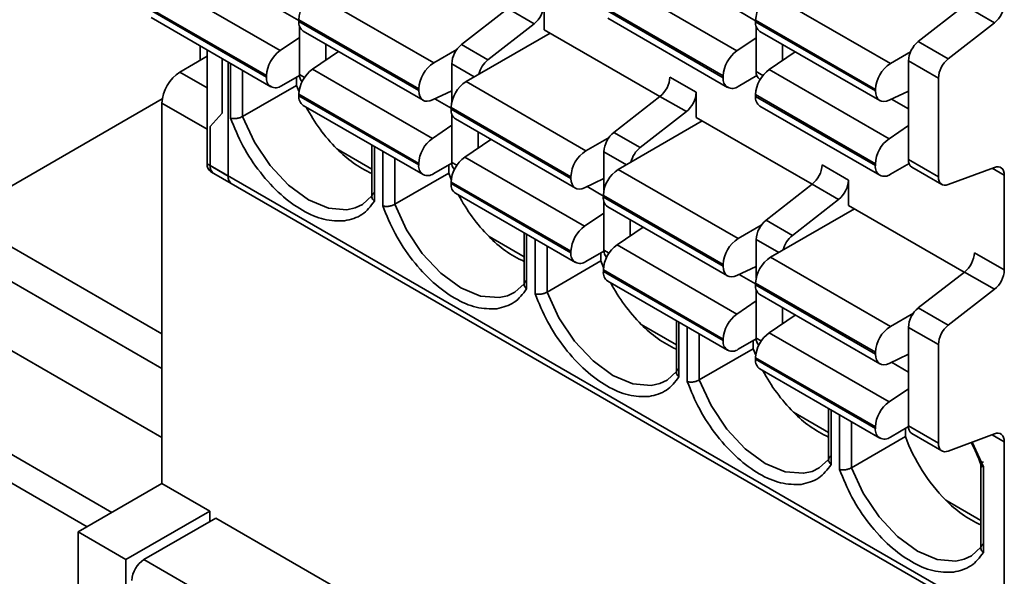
# Model space of a CAD drawing. Header units: millimetres. Extents: x 11 to 199, y 5 to 292.
# Tile 37 of 53: x 95 to 101, y 162 to 165. Entities that reach past the tile are written whole.
import ezdxf

# ---------------------------------------------------------------- set-up
doc = ezdxf.new("R2010")
doc.units = ezdxf.units.MM

msp = doc.modelspace()

# ---------------------------------------------------------------- linework, layer by layer
at = {"color": 7, "linetype": 'Continuous', "lineweight": 35}
for p, q in [((96.5807, 164.9625), (95.8737, 165.3708)), ((99.2748, 164.9607), (98.5678, 165.369)), ((96.7795, 165.2977), (97.4866, 164.8895)), ((99.4735, 165.2939), (100.1806, 164.8857)), ((96.5002, 164.8143), (95.793, 165.2227)), ((96.5002, 164.8058), (95.793, 165.214)), ((97.9231, 165.2105), (97.6511, 164.998)), ((98.0787, 165.1207), (97.9231, 165.2105)), ((98.1371, 165.0855), (98.1371, 165.2348)), ((99.1942, 164.8125), (98.4871, 165.2209)), ((99.1942, 164.8019), (98.4871, 165.2101)), ((100.6172, 165.2279), (100.3451, 165.0155)), ((100.794, 165.1258), (100.6172, 165.2279)), ((95.8189, 165.1567), (96.526, 164.7485)), ((96.6911, 165.1446), (97.3982, 164.7364)), ((96.6911, 165.1446), (96.6911, 165.1341)), ((96.6911, 165.1341), (97.3982, 164.7257)), ((98.513, 165.1529), (99.2201, 164.7447)), ((99.3851, 165.1408), (100.0923, 164.7326)), ((99.3851, 165.1323), (99.3851, 165.1408)), ((99.3851, 165.1323), (100.0923, 164.7239)), ((96.6946, 165.1075), (96.6946, 164.8208)), ((96.717, 165.0768), (97.4241, 164.6686)), ((97.8066, 164.9082), (98.0787, 165.1207)), ((98.8201, 164.6912), (98.1371, 165.0855)), ((99.3887, 165.1057), (99.3887, 164.8382)), ((99.411, 165.075), (100.1181, 164.6668)), ((100.794, 165.1258), (100.5219, 164.9134)), ((96.5807, 164.9625), (96.6946, 165.0397)), ((98.1725, 165.0651), (97.6775, 164.7793)), ((99.2748, 164.9607), (99.3887, 165.038)), ((100.5219, 164.9134), (100.3451, 165.0155)), ((96.1094, 164.9052), (96.1094, 164.989)), ((96.1501, 164.2932), (96.1501, 164.9655)), ((96.9253, 164.9565), (96.7718, 164.8523)), ((96.8502, 164.9055), (96.8502, 164.9999)), ((97.4866, 164.8895), (97.6228, 164.9682)), ((97.6511, 164.998), (97.8066, 164.9082)), ((99.6194, 164.9548), (99.4658, 164.8506)), ((99.5442, 164.9038), (99.5442, 164.9982)), ((96.1501, 164.9287), (95.9892, 164.8358)), ((100.1806, 164.8857), (100.2988, 164.9539)), ((100.4635, 164.7993), (100.2867, 164.9013)), ((100.2867, 164.9013), (100.2867, 164.3198)), ((96.2739, 164.2218), (96.2739, 164.8941)), ((97.4787, 164.444), (96.7718, 164.8523)), ((97.5926, 164.8839), (97.5926, 164.6569)), ((100.1728, 164.4423), (99.4658, 164.8506)), ((96.5002, 164.8143), (96.5002, 164.8058)), ((96.6947, 164.816), (96.5885, 164.7547)), ((96.6769, 164.8058), (96.6769, 164.7571)), ((99.0351, 164.7164), (98.8796, 164.8062)), ((99.1942, 164.8019), (99.1942, 164.8125)), ((99.3924, 164.8143), (99.2826, 164.7509)), ((99.4094, 164.7924), (99.4119, 164.791)), ((100.4635, 164.7993), (100.4635, 164.2177)), ((96.3587, 164.5735), (96.6769, 164.7571)), ((96.6769, 164.7571), (96.6919, 164.7188)), ((97.3982, 164.7257), (97.3982, 164.7364)), ((97.5926, 164.7249), (97.4789, 164.6708)), ((97.6775, 164.7793), (98.3846, 164.3711)), ((100.0923, 164.7239), (100.0923, 164.7326)), ((100.2867, 164.7232), (100.1729, 164.669)), ((91.69, 162.2552), (95.8852, 164.677)), ((97.3982, 164.2959), (96.6911, 164.7043)), ((96.6911, 164.7043), (96.6911, 164.6956)), ((97.3982, 164.2873), (96.6911, 164.6956)), ((98.8211, 164.692), (98.5491, 164.4796)), ((98.9767, 164.6022), (98.8211, 164.692)), ((99.0351, 164.5671), (99.0351, 164.7164)), ((100.0923, 164.2941), (99.3851, 164.7025)), ((99.3851, 164.7025), (99.3851, 164.6917)), ((100.0923, 164.2835), (99.3851, 164.6917)), ((95.8832, 164.6521), (95.8832, 162.4066)), ((96.717, 164.6383), (97.4241, 164.2301)), ((97.5891, 164.6262), (98.2962, 164.218)), ((97.5891, 164.6262), (97.5891, 164.6156)), ((97.5891, 164.6156), (98.2962, 164.2073)), ((99.411, 164.6345), (100.1181, 164.2263)), ((96.1678, 164.515), (96.2385, 164.5919)), ((97.5926, 164.5891), (97.5926, 164.3023)), ((97.615, 164.5584), (98.3221, 164.1502)), ((98.7047, 164.3898), (98.9767, 164.6022)), ((99.7181, 164.1728), (99.0351, 164.5671)), ((96.1678, 164.283), (96.1678, 164.515)), ((97.4787, 164.444), (97.5926, 164.5213)), ((99.0705, 164.5466), (98.5755, 164.2609)), ((100.1728, 164.4423), (100.2867, 164.5195)), ((97.8234, 164.4381), (97.6698, 164.3339)), ((97.7482, 164.3871), (97.7482, 164.4815)), ((98.3846, 164.3711), (98.5208, 164.4498)), ((98.5491, 164.4796), (98.7047, 164.3898)), ((96.9151, 164.3824), (97.1219, 164.2629)), ((97.1219, 164.4046), (97.1219, 164.0923)), ((98.3767, 163.9256), (97.6698, 164.3339)), ((98.4907, 164.3655), (98.4907, 164.1384)), ((100.4635, 164.2177), (100.2867, 164.3198)), ((96.2739, 164.2218), (96.1501, 164.2932)), ((100.8524, 161.5787), (96.1678, 164.283)), ((97.3982, 164.2959), (97.3982, 164.2873)), ((97.5928, 164.2976), (97.4866, 164.2363)), ((97.575, 164.2873), (97.575, 164.2387)), ((98.5755, 164.2609), (99.2826, 163.8527)), ((99.9332, 164.198), (99.7776, 164.2878)), ((100.0923, 164.2835), (100.0923, 164.2941)), ((100.2904, 164.2958), (100.1806, 164.2325)), ((100.3074, 164.274), (100.4842, 164.1719)), ((100.5219, 164.171), (100.794, 164.2727)), ((96.1709, 164.2475), (96.2946, 164.176)), ((96.1885, 164.2373), (100.8731, 161.5329)), ((97.2568, 164.055), (97.575, 164.2387)), ((97.575, 164.2387), (97.59, 164.2004)), ((98.2962, 164.2073), (98.2962, 164.218)), ((98.4907, 164.2065), (98.3769, 164.1523)), ((100.8524, 164.226), (100.8524, 163.6673)), ((98.2962, 163.7775), (97.5891, 164.1858)), ((97.5891, 164.1858), (97.5891, 164.1771)), ((98.2962, 163.7689), (97.5891, 164.1771)), ((99.7192, 164.1736), (99.4471, 163.9612)), ((99.8747, 164.0838), (99.7192, 164.1736)), ((99.9332, 164.0486), (99.9332, 164.198)), ((97.615, 164.1199), (98.3221, 163.7117)), ((98.4871, 164.1078), (99.1942, 163.6996)), ((98.4871, 164.1078), (98.4871, 164.0972)), ((98.4871, 164.0972), (99.1942, 163.6888)), ((99.6027, 163.8714), (99.8747, 164.0838)), ((98.4907, 164.0707), (98.4907, 163.7839)), ((98.513, 164.04), (99.2201, 163.6318)), ((99.9685, 164.0282), (99.4735, 163.7425)), ((100.6161, 163.6544), (99.9332, 164.0486)), ((95.8832, 163.2903), (94.6831, 163.983)), ((98.3767, 163.9256), (98.4907, 164.0029)), ((98.7214, 163.9197), (98.5678, 163.8155)), ((98.6462, 163.8687), (98.6462, 163.9631)), ((99.2826, 163.8527), (99.4188, 163.9313)), ((99.4471, 163.9612), (99.6027, 163.8714)), ((97.8131, 163.8639), (98.0199, 163.7445)), ((98.0199, 163.8861), (98.0199, 163.5739)), ((99.2748, 163.4072), (98.5678, 163.8155)), ((99.3887, 163.847), (99.3887, 163.62)), ((98.2962, 163.7775), (98.2962, 163.7689)), ((98.4908, 163.7792), (98.3846, 163.7179)), ((98.473, 163.7689), (98.473, 163.7203)), ((99.4735, 163.7425), (100.1806, 163.3343)), ((100.8524, 163.6673), (100.6756, 163.7693)), ((98.1548, 163.5366), (98.473, 163.7203)), ((98.473, 163.7203), (98.488, 163.682)), ((99.1942, 163.6888), (99.1942, 163.6996)), ((99.3887, 163.6881), (99.2749, 163.6339)), ((99.1942, 163.259), (98.4871, 163.6674)), ((98.4871, 163.6674), (98.4871, 163.6587)), ((99.1942, 163.2505), (98.4871, 163.6587)), ((100.6172, 163.6552), (100.3451, 163.4428)), ((100.794, 163.5532), (100.6172, 163.6552)), ((98.513, 163.6015), (99.2201, 163.1933)), ((99.3851, 163.5894), (100.0923, 163.1812)), ((99.3851, 163.5894), (99.3851, 163.5788)), ((99.3851, 163.5788), (100.0923, 163.1704)), ((99.3887, 163.5523), (99.3887, 163.2655)), ((99.411, 163.5216), (100.1181, 163.1134)), ((100.794, 163.5532), (100.5219, 163.3407)), ((99.2748, 163.4072), (99.3887, 163.4845)), ((99.5442, 163.3503), (99.5442, 163.4447)), ((99.6194, 163.4013), (99.4658, 163.2971)), ((100.1806, 163.3343), (100.3169, 163.4129)), ((100.5219, 163.3407), (100.3451, 163.4428)), ((98.7111, 163.3455), (98.918, 163.2261)), ((98.918, 163.3677), (98.918, 163.0555)), ((100.4635, 163.2266), (100.2867, 163.3286)), ((100.2867, 163.3286), (100.2867, 162.7471)), ((93.4759, 163.2861), (95.4412, 162.1515)), ((100.1728, 162.8888), (99.4658, 163.2971)), ((99.1942, 163.259), (99.1942, 163.2505)), ((99.3888, 163.2608), (99.2826, 163.1995)), ((99.371, 163.2505), (99.371, 163.2019)), ((100.4635, 163.2266), (100.4635, 162.645)), ((99.0528, 163.0182), (99.371, 163.2019)), ((99.371, 163.2019), (99.386, 163.1636)), ((100.0923, 163.1704), (100.0923, 163.1812)), ((100.2867, 163.1697), (100.1729, 163.1155)), ((100.0923, 162.7406), (99.3851, 163.149)), ((99.3851, 163.149), (99.3851, 163.1403)), ((100.0923, 162.7321), (99.3851, 163.1403)), ((99.411, 163.0831), (100.1181, 162.6749)), ((100.1728, 162.8888), (100.2867, 162.9661)), ((99.6091, 162.8271), (99.816, 162.7077)), ((99.816, 162.8493), (99.816, 162.5371)), ((100.0923, 162.7406), (100.0923, 162.7321)), ((100.2868, 162.7424), (100.1806, 162.681)), ((100.269, 162.7321), (100.269, 162.6835)), ((100.4635, 162.645), (100.2867, 162.7471)), ((100.3074, 162.7013), (100.4842, 162.5993)), ((100.5219, 162.5984), (100.794, 162.7)), ((99.9508, 162.4998), (100.269, 162.6835)), ((100.8524, 162.6533), (100.8524, 161.5787)), ((100.714, 162.5268), (100.714, 162.0186)), ((100.7287, 161.9998), (100.7287, 162.5048)), ((95.8832, 162.4066), (95.3882, 162.1209)), ((96.166, 162.2433), (95.8832, 162.4066)), ((100.5072, 162.3087), (100.714, 162.1893)), ((95.671, 161.9576), (96.166, 162.2433)), ((96.166, 162.1821), (96.166, 162.2433)), ((96.2014, 162.2025), (95.7771, 161.9576)), ((97.1913, 161.631), (96.2014, 162.2025)), ((95.3882, 162.1209), (95.671, 161.9576)), ((95.3882, 162.1209), (95.3882, 161.2635)), ((95.671, 161.9576), (95.671, 161.1002)), ((95.7771, 161.9576), (96.7671, 161.3861))]:
    msp.add_line(p, q, dxfattribs=at)
at = {"color": 8, "linetype": 'Continuous', "lineweight": 35}
for p, q in [((96.6911, 165.1402), (96.5948, 165.1958)), ((99.3851, 165.1385), (99.2889, 165.194)), ((96.2385, 164.5919), (96.2385, 164.9145)), ((96.288, 164.8859), (96.288, 164.5633)), ((96.3587, 164.5735), (96.3587, 164.8451)), ((97.5926, 164.8839), (97.7256, 164.8071)), ((95.9892, 164.8358), (96.1501, 164.7429)), ((96.6946, 164.8208), (96.7246, 164.8035)), ((99.4285, 164.8152), (99.3887, 164.8382)), ((97.5891, 164.6218), (97.4928, 164.6774)), ((100.2867, 164.618), (100.1869, 164.6756)), ((95.8832, 164.6521), (96.1501, 164.498)), ((97.1366, 164.0735), (97.1366, 164.3961)), ((97.186, 164.3675), (97.186, 164.0449)), ((97.2568, 164.055), (97.2568, 164.3267)), ((98.4907, 164.3655), (98.6236, 164.2887)), ((97.5926, 164.3023), (97.6226, 164.285)), ((100.7803, 164.2676), (100.8524, 164.226)), ((98.4871, 164.1034), (98.3908, 164.159)), ((95.8832, 163.0862), (94.5064, 163.881)), ((98.0346, 163.5551), (98.0346, 163.8777)), ((98.0841, 163.8491), (98.0841, 163.5265)), ((98.1548, 163.5366), (98.1548, 163.8083)), ((99.3887, 163.847), (99.5217, 163.7703)), ((98.4907, 163.7839), (98.5206, 163.7666)), ((94.1528, 163.6769), (95.8832, 162.6779)), ((99.3851, 163.585), (99.2889, 163.6406)), ((95.5877, 162.2361), (93.6224, 163.3707)), ((98.9326, 163.0367), (98.9326, 163.3593)), ((98.9821, 163.3307), (98.9821, 163.0081)), ((99.0528, 163.0182), (99.0528, 163.2899)), ((99.3887, 163.2655), (99.4187, 163.2482)), ((100.2867, 163.0645), (100.1869, 163.1221)), ((99.8306, 162.5182), (99.8306, 162.8408)), ((99.8801, 162.8123), (99.8801, 162.4897)), ((99.9508, 162.4998), (99.9508, 162.7714)), ((100.7803, 162.6949), (100.8524, 162.6533)), ((100.7287, 162.5048), (100.663, 162.6511))]:
    msp.add_line(p, q, dxfattribs=at)
at = {"color": 7, "linetype": 'Continuous', "lineweight": 35, "flags": 128}
for points in [[(97.4789, 164.6708), (97.4628, 164.6648), (97.4475, 164.6628), (97.4336, 164.6646), (97.4215, 164.6703), (97.4116, 164.6796), (97.4042, 164.6922), (97.3997, 164.7078), (97.3982, 164.7257)], [(100.1729, 164.669), (100.1569, 164.6631), (100.1416, 164.661), (100.1277, 164.6628), (100.1155, 164.6685), (100.1056, 164.6778), (100.0983, 164.6905), (100.0938, 164.706), (100.0923, 164.7239)], [(100.794, 164.2727), (100.8059, 164.2759), (100.817, 164.2763), (100.8271, 164.274), (100.8359, 164.269), (100.8429, 164.2614), (100.8481, 164.2515), (100.8513, 164.2396), (100.8524, 164.226)], [(98.3769, 164.1523), (98.3608, 164.1464), (98.3455, 164.1444), (98.3316, 164.1462), (98.3195, 164.1519), (98.3096, 164.1612), (98.3023, 164.1738), (98.2977, 164.1894), (98.2962, 164.2073)], [(100.4635, 164.2177), (100.4646, 164.2042), (100.4678, 164.1923), (100.473, 164.1824), (100.48, 164.1748), (100.4887, 164.1698), (100.4988, 164.1674), (100.51, 164.1679), (100.5219, 164.171)], [(97.1219, 164.1039), (97.0668, 164.0541), (97.0239, 164.0335)], [(99.2749, 163.6339), (99.2588, 163.628), (99.2436, 163.6259), (99.2296, 163.6278), (99.2175, 163.6334), (99.2076, 163.6427), (99.2003, 163.6554), (99.1958, 163.6709), (99.1942, 163.6888)], [(98.0199, 163.5855), (97.9648, 163.5357), (97.9219, 163.5151)], [(100.1729, 163.1155), (100.1569, 163.1096), (100.1416, 163.1075), (100.1277, 163.1093), (100.1155, 163.115), (100.1056, 163.1243), (100.0983, 163.137), (100.0938, 163.1525), (100.0923, 163.1704)], [(98.918, 163.067), (98.8628, 163.0172), (98.8199, 162.9967)], [(100.794, 162.7), (100.8059, 162.7032), (100.817, 162.7036), (100.8271, 162.7013), (100.8359, 162.6963), (100.8429, 162.6887), (100.8481, 162.6788), (100.8513, 162.6669), (100.8524, 162.6533)], [(100.4635, 162.645), (100.4646, 162.6315), (100.4678, 162.6196), (100.473, 162.6097), (100.48, 162.6021), (100.4887, 162.5971), (100.4988, 162.5947), (100.51, 162.5952), (100.5219, 162.5984)], [(99.816, 162.5486), (99.7609, 162.4988), (99.718, 162.4782)], [(100.714, 162.0302), (100.6589, 161.9804), (100.616, 161.9598)]]:
    msp.add_lwpolyline(points, dxfattribs=at)
at = {"color": 8, "linetype": 'Continuous', "lineweight": 35, "flags": 128}
for points in [[(97.0239, 164.0335), (96.9741, 164.0224), (96.8651, 164.0316), (96.7476, 164.081), (96.6302, 164.1671), (96.5212, 164.2838), (96.4285, 164.4226), (96.3587, 164.5735)], [(97.9219, 163.5151), (97.8721, 163.5039), (97.7631, 163.5131), (97.6457, 163.5626), (97.5282, 163.6487), (97.4192, 163.7654), (97.3265, 163.9041), (97.2568, 164.055)], [(98.8199, 162.9967), (98.7701, 162.9855), (98.6611, 162.9947), (98.5437, 163.0442), (98.4263, 163.1303), (98.3173, 163.247), (98.2245, 163.3857), (98.1548, 163.5366)], [(99.718, 162.4782), (99.6682, 162.4671), (99.5592, 162.4763), (99.4417, 162.5257), (99.3243, 162.6119), (99.2153, 162.7285), (99.1226, 162.8673), (99.0528, 163.0182)], [(100.616, 161.9598), (100.5662, 161.9487), (100.4572, 161.9579), (100.3397, 162.0073), (100.2223, 162.0935), (100.1133, 162.2101), (100.0206, 162.3489), (99.9508, 162.4998)]]:
    msp.add_lwpolyline(points, dxfattribs=at)
at = {"color": 7, "linetype": 'Continuous', "lineweight": 35}
for centre, radius, start, end in [((96.883, 165.1359), 0.1921, 122.60548, 177.39452), ((99.5771, 165.1321), 0.1921, 122.60548, 177.39452), ((97.9809, 165.2427), 0.1564, 308.69084, 357.09274), ((100.6962, 165.2479), 0.1564, 308.69084, 357.09274), ((96.7512, 165.1268), 0.0606, 173.1059, 235.58192), ((99.4453, 165.125), 0.0606, 173.1059, 235.58192), ((100.4429, 164.8934), 0.1564, 128.69084, 177.09274), ((96.6942, 164.8048), 0.1943, 125.74809, 177.19598), ((97.7488, 164.8759), 0.1564, 128.69084, 177.09274), ((99.3883, 164.803), 0.1943, 125.74809, 177.19598), ((97.9089, 164.7827), 0.1619, 129.16875, 165.84612), ((100.6197, 164.7913), 0.1564, 128.69084, 177.09274), ((96.8851, 164.6946), 0.1943, 125.69473, 177.13744), ((97.5901, 164.7277), 0.1921, 122.60548, 177.39452), ((99.5792, 164.6928), 0.1943, 125.69473, 177.13744), ((100.2842, 164.7239), 0.1921, 122.60548, 177.39452), ((96.1135, 164.6416), 0.2305, 122.60548, 177.39452), ((96.554, 164.797), 0.0546, 170.78596, 309.20329), ((96.7485, 164.8168), 0.054, 175.73703, 224.90787), ((98.7234, 164.8141), 0.1564, 308.69084, 357.09274), ((99.2481, 164.7932), 0.0546, 170.78596, 309.20329), ((99.4373, 164.8326), 0.049, 173.46674, 235.22108), ((97.781, 164.6175), 0.1921, 122.60548, 177.39452), ((96.7505, 164.688), 0.0599, 172.74417, 235.94365), ((98.8789, 164.7243), 0.1564, 308.69084, 357.09274), ((99.4464, 164.685), 0.0616, 173.70115, 234.98667), ((97.649, 165.1099), 1.0334, 207.79091, 224.7464), ((97.6492, 164.6084), 0.0606, 173.1059, 235.58192), ((97.5922, 164.2864), 0.1943, 125.74809, 177.19598), ((98.6469, 164.3575), 0.1564, 128.69084, 177.09274), ((100.2863, 164.2846), 0.1943, 125.74809, 177.19598), ((97.4009, 164.8515), 0.6754, 224.00104, 245.60161), ((98.8069, 164.2643), 0.1619, 129.16875, 165.84612), ((97.7831, 164.1761), 0.1943, 125.69473, 177.13744), ((98.4881, 164.2093), 0.1921, 122.60548, 177.39452), ((100.3354, 164.3142), 0.049, 173.46674, 235.22108), ((96.1977, 164.2872), 0.048, 172.74417, 235.94365), ((96.2168, 164.2776), 0.0493, 173.70115, 234.98667), ((97.4521, 164.2786), 0.0546, 170.78596, 309.20329), ((97.6465, 164.2983), 0.054, 175.73703, 224.90784), ((98.679, 164.0991), 0.1921, 122.60548, 177.39452), ((99.6214, 164.2957), 0.1564, 308.69084, 357.09274), ((100.1461, 164.2748), 0.0546, 170.78596, 309.20329), ((96.3229, 164.2164), 0.0493, 173.70115, 234.98667), ((97.6486, 164.1696), 0.0599, 172.74417, 235.94365), ((99.777, 164.2059), 0.1564, 308.69084, 357.09274), ((98.5471, 164.5914), 1.0334, 207.79091, 224.7464), ((98.5472, 164.09), 0.0606, 173.1059, 235.58192), ((98.4902, 163.768), 0.1943, 125.74809, 177.19598), ((99.5449, 163.8391), 0.1564, 128.69084, 177.09274), ((98.2989, 164.3331), 0.6754, 224.00104, 245.60161), ((99.3861, 163.6909), 0.1921, 122.60548, 177.39452), ((99.7049, 163.7459), 0.1619, 129.16875, 165.84612), ((98.6812, 163.6577), 0.1943, 125.69473, 177.13744), ((98.3501, 163.7602), 0.0546, 170.78596, 309.20329), ((98.5446, 163.7799), 0.054, 175.73701, 224.90803), ((99.5771, 163.5807), 0.1921, 122.60548, 177.39452), ((100.5194, 163.7773), 0.1564, 308.69084, 357.09274), ((98.5466, 163.6511), 0.0599, 172.74417, 235.94365), ((100.6962, 163.6752), 0.1564, 308.69084, 357.09274), ((99.4451, 164.073), 1.0334, 207.79091, 224.7464), ((99.4453, 163.5715), 0.0606, 173.1059, 235.58192), ((99.3883, 163.2495), 0.1943, 125.74809, 177.19598), ((100.4429, 163.3207), 0.1564, 128.69084, 177.09274), ((99.197, 163.8147), 0.6754, 224.00104, 245.60161), ((100.2842, 163.1725), 0.1921, 122.60548, 177.39452), ((100.6197, 163.2186), 0.1564, 128.69084, 177.09274), ((99.5792, 163.1393), 0.1943, 125.69473, 177.13744), ((99.2481, 163.2418), 0.0546, 170.78596, 309.20329), ((99.4426, 163.2615), 0.054, 175.73703, 224.90789), ((99.4446, 163.1327), 0.0599, 172.74417, 235.94365), ((100.3431, 163.5546), 1.0334, 207.79091, 224.7464), ((100.2863, 162.7311), 0.1943, 125.74809, 177.19598), ((100.095, 163.2963), 0.6754, 224.00104, 245.60161), ((100.1461, 162.7233), 0.0546, 170.78596, 309.20329), ((100.3354, 162.7415), 0.049, 173.46674, 235.22108), ((101.2537, 163.0461), 1.0493, 200.21534, 224.6458), ((100.993, 162.7779), 0.6754, 224.00104, 245.60161), ((95.8599, 161.8281), 0.1537, 122.60548, 177.39452)]:
    msp.add_arc(centre, radius, start, end, dxfattribs=at)
for points, knots in [([(96.3587, 164.5735), (96.3548, 164.5714), (96.3462, 164.567), (96.3318, 164.5629), (96.3188, 164.5609), (96.308, 164.5605), (96.2972, 164.5611), (96.2911, 164.5626), (96.288, 164.5633)], [0, 0, 0, 0, 0.1912741, 0.4206492, 0.5505443, 0.6903644, 0.8401678, 1, 1, 1, 1]), ([(97.1366, 164.1244), (97.1333, 164.122), (97.1261, 164.1167), (97.122, 164.1068), (97.1217, 164.0974), (97.1239, 164.0895), (97.1286, 164.0812), (97.1338, 164.0761), (97.1366, 164.0735)], [0, 0, 0, 0, 0.191277, 0.420653, 0.550548, 0.690367, 0.840169, 1, 1, 1, 1]), ([(96.9607, 163.9569), (96.9972, 163.9658), (97.0688, 163.9834), (97.1142, 164.0438), (97.1366, 164.0735)], [0, 0, 0, 0, 0.509484, 1, 1, 1, 1]), ([(97.2568, 164.055), (97.2528, 164.053), (97.2442, 164.0485), (97.2299, 164.0445), (97.2168, 164.0425), (97.206, 164.042), (97.1952, 164.0427), (97.1892, 164.0442), (97.186, 164.0449)], [0, 0, 0, 0, 0.191274, 0.420649, 0.550544, 0.690364, 0.840168, 1, 1, 1, 1]), ([(98.0346, 163.606), (98.0313, 163.6036), (98.0241, 163.5983), (98.02, 163.5884), (98.0198, 163.579), (98.0219, 163.571), (98.0266, 163.5627), (98.0319, 163.5577), (98.0346, 163.5551)], [0, 0, 0, 0, 0.191277, 0.420653, 0.550548, 0.690367, 0.840169, 1, 1, 1, 1]), ([(97.8588, 163.4385), (97.8952, 163.4474), (97.9668, 163.4649), (98.0123, 163.5254), (98.0346, 163.5551)], [0, 0, 0, 0, 0.509484, 1, 1, 1, 1]), ([(98.1548, 163.5366), (98.1509, 163.5346), (98.1423, 163.5301), (98.1279, 163.5261), (98.1148, 163.5241), (98.1041, 163.5236), (98.0933, 163.5243), (98.0872, 163.5257), (98.0841, 163.5265)], [0, 0, 0, 0, 0.191274, 0.420649, 0.550544, 0.690364, 0.840168, 1, 1, 1, 1]), ([(98.9326, 163.0876), (98.9293, 163.0852), (98.9221, 163.0799), (98.918, 163.0699), (98.9178, 163.0606), (98.92, 163.0526), (98.9246, 163.0443), (98.9299, 163.0393), (98.9326, 163.0367)], [0, 0, 0, 0, 0.191277, 0.420653, 0.550548, 0.690367, 0.840169, 1, 1, 1, 1]), ([(98.7568, 162.9201), (98.7932, 162.929), (98.8648, 162.9465), (98.9103, 163.007), (98.9326, 163.0367)], [0, 0, 0, 0, 0.509484, 1, 1, 1, 1]), ([(99.0528, 163.0182), (99.0489, 163.0162), (99.0403, 163.0117), (99.0259, 163.0076), (99.0129, 163.0057), (99.0021, 163.0052), (98.9913, 163.0059), (98.9852, 163.0073), (98.9821, 163.0081)], [0, 0, 0, 0, 0.191274, 0.420649, 0.550544, 0.690364, 0.840168, 1, 1, 1, 1]), ([(100.6557, 162.6483), (100.6587, 162.6432), (100.6858, 162.5968), (100.7036, 162.5465), (100.7194, 162.5016)], [0, 0, 0, 0, 0.10985, 1, 1, 1, 1]), ([(99.6548, 162.4016), (99.6913, 162.4106), (99.7628, 162.4281), (99.8083, 162.4886), (99.8306, 162.5182)], [0, 0, 0, 0, 0.509484, 1, 1, 1, 1]), ([(99.8306, 162.5692), (99.8274, 162.5668), (99.8202, 162.5615), (99.816, 162.5515), (99.8158, 162.5422), (99.818, 162.5342), (99.8227, 162.5259), (99.8279, 162.5209), (99.8306, 162.5182)], [0, 0, 0, 0, 0.1912768, 0.4206527, 0.5505476, 0.690367, 0.8401693, 1, 1, 1, 1]), ([(100.7287, 162.5048), (100.7259, 162.5058), (100.7207, 162.5078), (100.716, 162.512), (100.7138, 162.5164), (100.7141, 162.5222), (100.7182, 162.5288), (100.7254, 162.5334), (100.7287, 162.5355)], [0, 0, 0, 0, 0.159834, 0.309638, 0.449459, 0.579355, 0.808729, 1, 1, 1, 1]), ([(99.9508, 162.4998), (99.9469, 162.4977), (99.9383, 162.4933), (99.924, 162.4892), (99.9109, 162.4873), (99.9001, 162.4868), (99.8893, 162.4874), (99.8833, 162.4889), (99.8801, 162.4897)], [0, 0, 0, 0, 0.1912741, 0.4206492, 0.5505443, 0.6903644, 0.8401678, 1, 1, 1, 1]), ([(100.7287, 162.0507), (100.7254, 162.0483), (100.7182, 162.0431), (100.7141, 162.0331), (100.7138, 162.0237), (100.716, 162.0158), (100.7207, 162.0075), (100.7259, 162.0024), (100.7287, 161.9998)], [0, 0, 0, 0, 0.191277, 0.420653, 0.550548, 0.690367, 0.840169, 1, 1, 1, 1]), ([(100.5528, 161.8832), (100.5893, 161.8921), (100.6609, 161.9097), (100.7063, 161.9702), (100.7287, 161.9998)], [0, 0, 0, 0, 0.509484, 1, 1, 1, 1])]:
    msp.add_open_spline(points, degree=3, knots=knots, dxfattribs=at)
at = {"color": 8, "linetype": 'Continuous', "lineweight": 35}
for points in [[(96.288, 164.5633), (96.3106, 164.5083), (96.3565, 164.3959), (96.461, 164.2395), (96.5824, 164.1081), (96.7121, 164.0136), (96.8429, 163.9563), (96.921, 163.9567), (96.9607, 163.9569)], [(97.186, 164.0449), (97.2086, 163.9898), (97.2545, 163.8775), (97.359, 163.7211), (97.4805, 163.5897), (97.6101, 163.4952), (97.7409, 163.4379), (97.819, 163.4383), (97.8588, 163.4385)], [(98.0841, 163.5265), (98.1066, 163.4714), (98.1526, 163.3591), (98.257, 163.2027), (98.3785, 163.0713), (98.5081, 162.9768), (98.639, 162.9195), (98.717, 162.9199), (98.7568, 162.9201)], [(98.9821, 163.0081), (99.0046, 162.953), (99.0506, 162.8407), (99.1551, 162.6843), (99.2765, 162.5529), (99.4062, 162.4584), (99.537, 162.4011), (99.615, 162.4014), (99.6548, 162.4016)], [(99.8801, 162.4897), (99.9027, 162.4346), (99.9486, 162.3223), (100.0531, 162.1658), (100.1746, 162.0344), (100.3042, 161.94), (100.435, 161.8827), (100.5131, 161.883), (100.5528, 161.8832)]]:
    msp.add_open_spline(points, degree=3, knots=[0, 0, 0, 0, 0.163505, 0.333333, 0.503161, 0.666667, 0.830172, 1, 1, 1, 1], dxfattribs=at)

doc.saveas('drawing.dxf')
